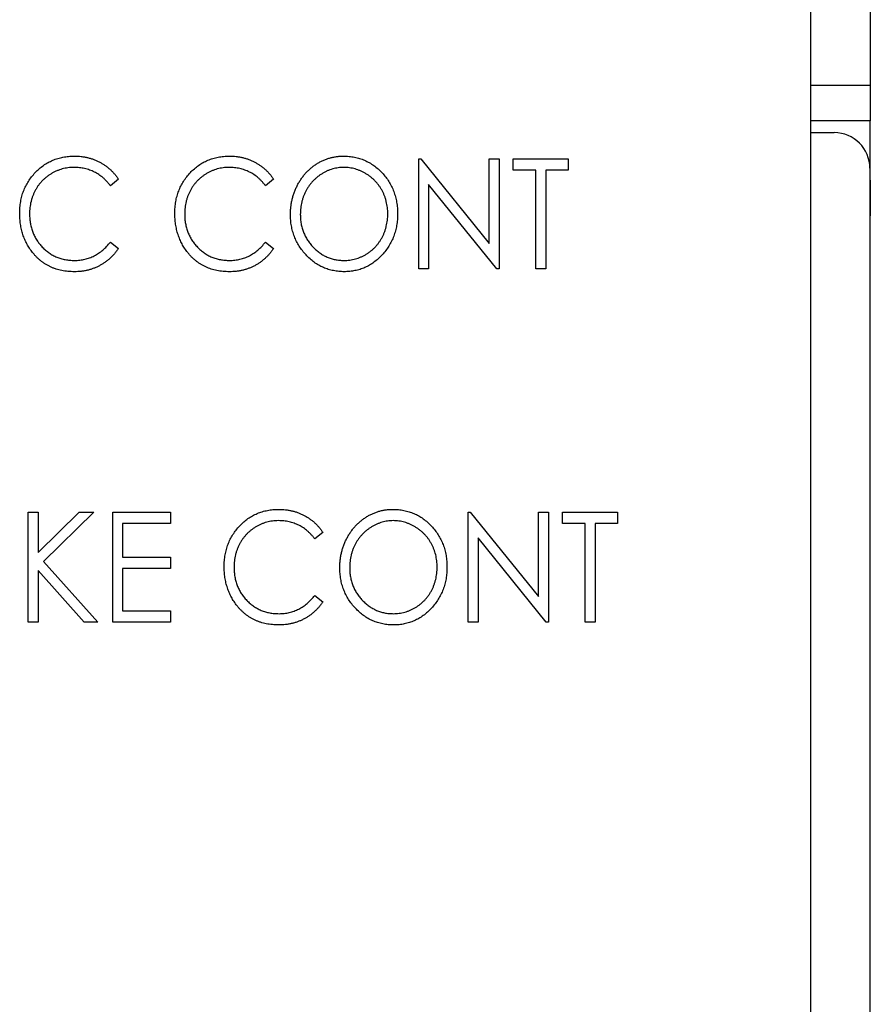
# Model space of a CAD drawing. Header units: millimetres. Extents: x 0 to 420, y 0 to 297.
# Tile 26 of 101: x 103 to 110, y 138 to 146. Entities that reach past the tile are written whole.
import ezdxf

# ---------------------------------------------------------------- set-up
doc = ezdxf.new("R2010")
doc.units = ezdxf.units.MM

msp = doc.modelspace()

# ---------------------------------------------------------------- linework, layer by layer
at = {"color": 7, "linetype": 'Continuous', "lineweight": 25}
for p, q in [((109.6892, 118.0915), (109.6892, 165.6665)), ((110.1892, 149.864), (110.1892, 145.464)), ((109.6892, 145.464), (110.1892, 145.464)), ((110.1892, 145.464), (110.1892, 145.164)), ((110.1892, 145.164), (109.6892, 145.164)), ((110.1892, 144.664), (110.1892, 145.164)), ((109.6892, 145.064), (109.8861, 145.064)), ((106.3879, 143.9165), (106.3879, 144.8425)), ((106.3879, 144.8425), (106.4054, 144.8425)), ((106.4054, 144.8425), (106.9816, 144.1315)), ((106.9816, 144.1315), (106.9816, 144.8425)), ((106.9816, 144.8425), (107.0647, 144.8425)), ((107.0647, 144.8425), (107.0647, 143.9165)), ((107.1834, 144.7476), (107.1834, 144.8425)), ((107.1834, 144.8425), (107.6464, 144.8425)), ((107.6464, 144.8425), (107.6464, 144.7476)), ((107.3733, 144.7476), (107.1834, 144.7476)), ((107.3733, 143.9165), (107.3733, 144.7476)), ((107.6464, 144.7476), (107.4564, 144.7476)), ((107.4564, 144.7476), (107.4564, 143.9165)), ((110.1861, 144.764), (110.1861, 116.5614)), ((103.8591, 144.6726), (103.7912, 144.617)), ((105.1651, 144.6726), (105.0972, 144.617)), ((107.0457, 143.9165), (106.471, 144.6259)), ((106.471, 144.6259), (106.471, 143.9165)), ((110.1861, 144.664), (110.1892, 144.664)), ((110.1892, 144.664), (110.1892, 144.364)), ((110.1892, 116.5614), (110.1892, 144.364)), ((103.7912, 144.1421), (103.8591, 144.087)), ((105.0972, 144.1421), (105.1651, 144.087)), ((106.471, 143.9165), (106.3879, 143.9165)), ((107.0647, 143.9165), (107.0457, 143.9165)), ((107.4564, 143.9165), (107.3733, 143.9165)), ((103.0993, 141.8675), (103.1824, 141.8675)), ((103.0993, 140.9415), (103.0993, 141.8675)), ((103.1824, 141.8675), (103.1824, 141.5273)), ((103.1824, 141.5273), (103.5284, 141.8675)), ((103.6514, 141.8675), (103.2288, 141.452)), ((103.5284, 141.8675), (103.6514, 141.8675)), ((103.8116, 141.8675), (104.2984, 141.8675)), ((103.8116, 140.9415), (103.8116, 141.8675)), ((104.2984, 141.8675), (104.2984, 141.7726)), ((106.8035, 140.9415), (106.8035, 141.8675)), ((106.8035, 141.8675), (106.8209, 141.8675)), ((106.8209, 141.8675), (107.3971, 141.1565)), ((107.3971, 141.1565), (107.3971, 141.8675)), ((107.3971, 141.8675), (107.4802, 141.8675)), ((107.4802, 141.8675), (107.4802, 140.9415)), ((107.5989, 141.7726), (107.5989, 141.8675)), ((107.5989, 141.8675), (108.0619, 141.8675)), ((108.0619, 141.8675), (108.0619, 141.7726)), ((104.2984, 141.7726), (103.8947, 141.7726)), ((103.8947, 141.7726), (103.8947, 141.4876)), ((107.7889, 141.7726), (107.5989, 141.7726)), ((107.7889, 140.9415), (107.7889, 141.7726)), ((108.0619, 141.7726), (107.872, 141.7726)), ((107.872, 141.7726), (107.872, 140.9415)), ((105.5806, 141.6976), (105.5127, 141.642)), ((107.4613, 140.9415), (106.8866, 141.6509)), ((106.8866, 141.6509), (106.8866, 140.9415)), ((103.8947, 141.4876), (104.2984, 141.4876)), ((104.2984, 141.4876), (104.2984, 141.3927)), ((103.2288, 141.452), (103.687, 140.9415)), ((104.2984, 141.3927), (103.8947, 141.3927)), ((103.8947, 141.3927), (103.8947, 141.0365)), ((103.5718, 140.9415), (103.1824, 141.3754)), ((103.1824, 141.3754), (103.1824, 140.9415)), ((105.5127, 141.1671), (105.5806, 141.112)), ((103.8947, 141.0365), (104.2984, 141.0365)), ((104.2984, 141.0365), (104.2984, 140.9415)), ((103.1824, 140.9415), (103.0993, 140.9415)), ((103.687, 140.9415), (103.5718, 140.9415)), ((104.2984, 140.9415), (103.8116, 140.9415)), ((106.8866, 140.9415), (106.8035, 140.9415)), ((107.4802, 140.9415), (107.4613, 140.9415)), ((107.872, 140.9415), (107.7889, 140.9415))]:
    msp.add_line(p, q, dxfattribs=at)
at = {"color": 8, "linetype": 'Continuous', "lineweight": 25}
msp.add_line((110.1892, 144.364), (110.1861, 144.364), dxfattribs=at)
at = {"color": 7, "linetype": 'Continuous', "lineweight": 25}
msp.add_arc((109.8861, 144.764), 0.3, 0, 90, dxfattribs=at)
for points, knots in [([(103.0281, 144.3849), (103.0284, 144.4016), (103.0292, 144.4343), (103.0355, 144.4824), (103.0456, 144.5284), (103.06, 144.5724), (103.0784, 144.6144), (103.1011, 144.6543), (103.1279, 144.6923), (103.1583, 144.7278), (103.1918, 144.7603), (103.2277, 144.7888), (103.266, 144.8125), (103.3061, 144.8324), (103.3484, 144.8477), (103.3928, 144.8583), (103.4393, 144.865), (103.4709, 144.8659), (103.487, 144.8663)], [0, 0, 0, 0, 0.067236, 0.132194, 0.195391, 0.257388, 0.318778, 0.380515, 0.442528, 0.505942, 0.569171, 0.630524, 0.690882, 0.750747, 0.811024, 0.872201, 0.934998, 1, 1, 1, 1]), ([(103.487, 144.8663), (103.4968, 144.8662), (103.5162, 144.8659), (103.5449, 144.8635), (103.5728, 144.8593), (103.6001, 144.8538), (103.6268, 144.8468), (103.6525, 144.8378), (103.6776, 144.8274), (103.702, 144.8155), (103.7254, 144.8023), (103.7478, 144.7875), (103.7691, 144.7715), (103.7895, 144.7545), (103.8085, 144.7359), (103.8266, 144.7161), (103.8437, 144.6951), (103.854, 144.6801), (103.8591, 144.6726)], [0, 0, 0, 0, 0.067002, 0.132942, 0.197212, 0.260814, 0.32354, 0.38588, 0.447839, 0.509647, 0.571537, 0.632443, 0.693319, 0.753787, 0.814645, 0.875557, 0.937659, 1, 1, 1, 1]), ([(104.334, 144.3849), (104.3344, 144.4016), (104.3351, 144.4343), (104.3414, 144.4824), (104.3516, 144.5284), (104.3659, 144.5724), (104.3844, 144.6144), (104.4071, 144.6543), (104.4338, 144.6923), (104.4642, 144.7278), (104.4977, 144.7603), (104.5337, 144.7888), (104.572, 144.8125), (104.612, 144.8324), (104.6544, 144.8477), (104.6988, 144.8583), (104.7452, 144.865), (104.7769, 144.8659), (104.793, 144.8663)], [0, 0, 0, 0, 0.067236, 0.132194, 0.195391, 0.257388, 0.318778, 0.380515, 0.442528, 0.505942, 0.569171, 0.630524, 0.690882, 0.750747, 0.811024, 0.872201, 0.934998, 1, 1, 1, 1]), ([(104.793, 144.8663), (104.8027, 144.8662), (104.8221, 144.8659), (104.8508, 144.8635), (104.8788, 144.8593), (104.9061, 144.8538), (104.9327, 144.8468), (104.9585, 144.8378), (104.9836, 144.8274), (105.0079, 144.8155), (105.0314, 144.8023), (105.0537, 144.7875), (105.075, 144.7715), (105.0954, 144.7545), (105.1144, 144.7359), (105.1326, 144.7161), (105.1496, 144.6951), (105.1599, 144.6801), (105.1651, 144.6726)], [0, 0, 0, 0, 0.0670023, 0.1329421, 0.1972118, 0.2608139, 0.3235398, 0.3858805, 0.4478395, 0.5096474, 0.5715368, 0.6324426, 0.693319, 0.7537865, 0.8146451, 0.8755569, 0.9376593, 1, 1, 1, 1]), ([(105.3076, 144.3754), (105.3077, 144.3865), (105.3081, 144.4083), (105.311, 144.4408), (105.3155, 144.4728), (105.3223, 144.5041), (105.3306, 144.5349), (105.3408, 144.565), (105.3531, 144.5945), (105.367, 144.6232), (105.3824, 144.6509), (105.3996, 144.6771), (105.4177, 144.7019), (105.4375, 144.725), (105.4587, 144.7464), (105.481, 144.7666), (105.5047, 144.7852), (105.5298, 144.8019), (105.5556, 144.8173), (105.5824, 144.8301), (105.6096, 144.8414), (105.6373, 144.8505), (105.6655, 144.8576), (105.6943, 144.8625), (105.7235, 144.8659), (105.7432, 144.8661), (105.7531, 144.8663)], [0, 0, 0, 0, 0.0448113, 0.0890115, 0.1327501, 0.1762331, 0.2192718, 0.2623245, 0.305647, 0.348979, 0.3922422, 0.4346099, 0.4761839, 0.517236, 0.5581645, 0.5987917, 0.6396676, 0.6806378, 0.7214671, 0.7617594, 0.8014818, 0.8409531, 0.8803811, 0.9197263, 0.9597164, 1, 1, 1, 1]), ([(105.7531, 144.8663), (105.7691, 144.8659), (105.8003, 144.865), (105.8463, 144.8584), (105.8901, 144.8472), (105.9322, 144.832), (105.972, 144.8119), (106.01, 144.7878), (106.0458, 144.7589), (106.0793, 144.7261), (106.1099, 144.6903), (106.1366, 144.6519), (106.1593, 144.6116), (106.1778, 144.5691), (106.1923, 144.5248), (106.2025, 144.4782), (106.2087, 144.4297), (106.2095, 144.3967), (106.2099, 144.3799)], [0, 0, 0, 0, 0.064112, 0.12603, 0.186709, 0.24615, 0.305771, 0.366051, 0.427384, 0.490821, 0.554635, 0.61692, 0.678954, 0.740666, 0.803314, 0.866858, 0.932414, 1, 1, 1, 1]), ([(103.4848, 144.7713), (103.4763, 144.7712), (103.4595, 144.771), (103.4345, 144.7682), (103.41, 144.7642), (103.3859, 144.7584), (103.3623, 144.7509), (103.3391, 144.7421), (103.3166, 144.7312), (103.2945, 144.7191), (103.2734, 144.7053), (103.2534, 144.6905), (103.2346, 144.6745), (103.2169, 144.6575), (103.2006, 144.6392), (103.1854, 144.6198), (103.1716, 144.5993), (103.159, 144.5777), (103.1476, 144.5553), (103.1381, 144.5321), (103.1295, 144.5083), (103.1231, 144.4836), (103.1175, 144.4583), (103.1139, 144.4324), (103.1116, 144.4057), (103.1113, 144.3877), (103.1112, 144.3786)], [0, 0, 0, 0, 0.042054, 0.083393, 0.124454, 0.165461, 0.206316, 0.247114, 0.288563, 0.330315, 0.372018, 0.413257, 0.453959, 0.494537, 0.53495, 0.575397, 0.616502, 0.657759, 0.699337, 0.740877, 0.782508, 0.824785, 0.867453, 0.910542, 0.954879, 1, 1, 1, 1]), ([(103.7912, 144.617), (103.7866, 144.6232), (103.7773, 144.6355), (103.762, 144.6526), (103.7462, 144.6688), (103.7299, 144.684), (103.7126, 144.6976), (103.6947, 144.7103), (103.6761, 144.7218), (103.6505, 144.7356), (103.6169, 144.7502), (103.5745, 144.7623), (103.5303, 144.77), (103.5001, 144.7709), (103.4848, 144.7713)], [0, 0, 0, 0, 0.065249, 0.129752, 0.19303, 0.255253, 0.317083, 0.378287, 0.439499, 0.500949, 0.623295, 0.74628, 0.871322, 1, 1, 1, 1]), ([(104.7907, 144.7713), (104.7823, 144.7712), (104.7654, 144.771), (104.7405, 144.7682), (104.7159, 144.7642), (104.6918, 144.7584), (104.6682, 144.7509), (104.645, 144.7421), (104.6225, 144.7312), (104.6004, 144.7191), (104.5794, 144.7053), (104.5593, 144.6905), (104.5405, 144.6745), (104.5229, 144.6575), (104.5065, 144.6392), (104.4914, 144.6198), (104.4775, 144.5993), (104.4649, 144.5777), (104.4535, 144.5553), (104.4441, 144.5321), (104.4355, 144.5083), (104.429, 144.4836), (104.4235, 144.4583), (104.4198, 144.4324), (104.4175, 144.4057), (104.4173, 144.3877), (104.4171, 144.3786)], [0, 0, 0, 0, 0.042054, 0.083393, 0.124454, 0.165461, 0.206316, 0.247114, 0.288563, 0.330315, 0.372018, 0.413257, 0.453959, 0.494537, 0.53495, 0.575397, 0.616502, 0.657759, 0.699337, 0.740877, 0.782508, 0.824785, 0.867453, 0.910542, 0.954879, 1, 1, 1, 1]), ([(105.0972, 144.617), (105.0925, 144.6232), (105.0832, 144.6355), (105.0679, 144.6526), (105.0521, 144.6688), (105.0358, 144.684), (105.0185, 144.6976), (105.0007, 144.7103), (104.9821, 144.7218), (104.9564, 144.7356), (104.9229, 144.7502), (104.8805, 144.7623), (104.8362, 144.77), (104.806, 144.7709), (104.7907, 144.7713)], [0, 0, 0, 0, 0.065249, 0.129752, 0.19303, 0.255253, 0.317083, 0.378287, 0.439499, 0.500949, 0.623295, 0.74628, 0.871322, 1, 1, 1, 1]), ([(105.7569, 144.7713), (105.7489, 144.7712), (105.733, 144.771), (105.7093, 144.7682), (105.6859, 144.7642), (105.6628, 144.7585), (105.6402, 144.7507), (105.6177, 144.7417), (105.5956, 144.7309), (105.574, 144.7184), (105.553, 144.7048), (105.5332, 144.6897), (105.5144, 144.6736), (105.497, 144.6563), (105.4806, 144.6379), (105.4655, 144.6183), (105.4516, 144.5975), (105.4388, 144.5758), (105.4275, 144.5531), (105.4176, 144.5296), (105.4093, 144.5055), (105.4024, 144.4808), (105.3973, 144.4554), (105.3933, 144.4295), (105.3911, 144.4029), (105.3908, 144.3849), (105.3907, 144.3758)], [0, 0, 0, 0, 0.039956, 0.079513, 0.119111, 0.158682, 0.198528, 0.238944, 0.279928, 0.321669, 0.363487, 0.405034, 0.446304, 0.487242, 0.528249, 0.569305, 0.611035, 0.653354, 0.695583, 0.737902, 0.780492, 0.823231, 0.866218, 0.910046, 0.954473, 1, 1, 1, 1]), ([(106.1267, 144.3801), (106.1266, 144.3891), (106.1263, 144.4068), (106.1241, 144.4332), (106.1201, 144.4588), (106.1151, 144.4839), (106.108, 144.5082), (106.1, 144.532), (106.09, 144.555), (106.0788, 144.5773), (106.0662, 144.5989), (106.0523, 144.6193), (106.037, 144.6386), (106.0207, 144.6569), (106.003, 144.6739), (105.9842, 144.69), (105.9641, 144.7048), (105.9429, 144.7184), (105.9209, 144.7309), (105.8985, 144.7416), (105.8757, 144.7507), (105.8527, 144.7585), (105.8291, 144.7642), (105.8053, 144.7682), (105.7812, 144.771), (105.765, 144.7712), (105.7569, 144.7713)], [0, 0, 0, 0, 0.044923, 0.089057, 0.132287, 0.174986, 0.217144, 0.258769, 0.300532, 0.342498, 0.384141, 0.425372, 0.466388, 0.507179, 0.548135, 0.589217, 0.630842, 0.673193, 0.715487, 0.757043, 0.79776, 0.838207, 0.878693, 0.918916, 0.959101, 1, 1, 1, 1]), ([(103.1362, 144.0547), (103.1275, 144.0662), (103.1102, 144.0892), (103.0884, 144.1264), (103.0697, 144.1651), (103.0545, 144.2057), (103.0426, 144.248), (103.0341, 144.2921), (103.029, 144.3379), (103.0284, 144.3691), (103.0281, 144.3849)], [0, 0, 0, 0, 0.122254, 0.24342, 0.364291, 0.486273, 0.609794, 0.736233, 0.865843, 1, 1, 1, 1]), ([(103.1112, 144.3786), (103.1115, 144.3649), (103.1121, 144.3381), (103.1173, 144.2987), (103.1254, 144.2611), (103.1376, 144.2253), (103.1524, 144.1909), (103.1713, 144.1586), (103.193, 144.1277), (103.2181, 144.0992), (103.2458, 144.0732), (103.2753, 144.0501), (103.3069, 144.031), (103.3401, 144.0151), (103.375, 144.0028), (103.4118, 143.9942), (103.4503, 143.9886), (103.4766, 143.988), (103.49, 143.9877)], [0, 0, 0, 0, 0.067402, 0.132225, 0.195291, 0.256964, 0.318228, 0.379385, 0.441024, 0.503862, 0.566597, 0.627855, 0.688166, 0.748276, 0.808707, 0.870424, 0.93412, 1, 1, 1, 1]), ([(104.4422, 144.0547), (104.4335, 144.0662), (104.4161, 144.0892), (104.3944, 144.1264), (104.3757, 144.1651), (104.3605, 144.2057), (104.3486, 144.248), (104.34, 144.2921), (104.335, 144.3379), (104.3343, 144.3691), (104.334, 144.3849)], [0, 0, 0, 0, 0.122254, 0.24342, 0.364291, 0.486273, 0.609794, 0.736233, 0.865843, 1, 1, 1, 1]), ([(104.4171, 144.3786), (104.4174, 144.3649), (104.418, 144.3381), (104.4232, 144.2987), (104.4314, 144.2611), (104.4435, 144.2253), (104.4584, 144.1909), (104.4772, 144.1586), (104.4989, 144.1277), (104.5241, 144.0992), (104.5518, 144.0732), (104.5813, 144.0501), (104.6129, 144.031), (104.646, 144.0151), (104.681, 144.0028), (104.7178, 143.9942), (104.7562, 143.9886), (104.7826, 143.988), (104.7959, 143.9877)], [0, 0, 0, 0, 0.067402, 0.132225, 0.195291, 0.256964, 0.318228, 0.379385, 0.441024, 0.503862, 0.566597, 0.627855, 0.688166, 0.748276, 0.808707, 0.870424, 0.93412, 1, 1, 1, 1]), ([(105.7602, 143.8928), (105.7446, 143.8932), (105.7139, 143.894), (105.6689, 143.9009), (105.6256, 143.9118), (105.5842, 143.9273), (105.5446, 143.9472), (105.5071, 143.9718), (105.4714, 144.0007), (105.4379, 144.0334), (105.4076, 144.0695), (105.3806, 144.1075), (105.3582, 144.1478), (105.3397, 144.1898), (105.3251, 144.2335), (105.315, 144.2792), (105.3087, 144.3267), (105.3079, 144.359), (105.3076, 144.3754)], [0, 0, 0, 0, 0.063524, 0.1248797, 0.1851554, 0.2448328, 0.3046269, 0.3650375, 0.4271695, 0.4912698, 0.5555883, 0.6186682, 0.681008, 0.7429033, 0.8052492, 0.8684741, 0.9332171, 1, 1, 1, 1]), ([(105.3907, 144.3758), (105.391, 144.3624), (105.3916, 144.3362), (105.3967, 144.2976), (105.405, 144.2606), (105.417, 144.2253), (105.432, 144.1913), (105.4507, 144.1591), (105.4725, 144.1284), (105.4976, 144.0999), (105.5248, 144.0736), (105.5539, 144.0506), (105.5844, 144.0313), (105.6162, 144.0154), (105.6493, 144.0028), (105.684, 143.9943), (105.72, 143.9886), (105.7445, 143.988), (105.7569, 143.9877)], [0, 0, 0, 0, 0.06753, 0.132738, 0.196163, 0.25879, 0.321017, 0.383435, 0.446363, 0.511011, 0.575079, 0.637133, 0.697793, 0.757163, 0.816573, 0.8765, 0.937463, 1, 1, 1, 1]), ([(105.7569, 143.9877), (105.7652, 143.9879), (105.7818, 143.9881), (105.8065, 143.9906), (105.8307, 143.9947), (105.8544, 144.0004), (105.8776, 144.0078), (105.9005, 144.0164), (105.9227, 144.0271), (105.9444, 144.0391), (105.9652, 144.0525), (105.985, 144.0673), (106.0035, 144.0833), (106.021, 144.1003), (106.0372, 144.1186), (106.0522, 144.1381), (106.0663, 144.1587), (106.0788, 144.1806), (106.09, 144.2033), (106.1, 144.2267), (106.108, 144.2508), (106.115, 144.2754), (106.1201, 144.3008), (106.1241, 144.3266), (106.1263, 144.3531), (106.1266, 144.371), (106.1267, 144.3801)], [0, 0, 0, 0, 0.041661, 0.082882, 0.123552, 0.164177, 0.204273, 0.24489, 0.285869, 0.327154, 0.368651, 0.40943, 0.450115, 0.490687, 0.531109, 0.572015, 0.613338, 0.655348, 0.697698, 0.739863, 0.781905, 0.824489, 0.86732, 0.910682, 0.954948, 1, 1, 1, 1]), ([(106.2099, 144.3799), (106.2095, 144.3632), (106.2087, 144.3304), (106.2024, 144.2823), (106.1923, 144.236), (106.1779, 144.1916), (106.1596, 144.1491), (106.1367, 144.1087), (106.1101, 144.0701), (106.0796, 144.0341), (106.0464, 144.001), (106.0108, 143.9722), (105.9736, 143.9474), (105.9343, 143.9275), (105.8934, 143.9117), (105.8505, 143.9009), (105.806, 143.894), (105.7756, 143.8932), (105.7602, 143.8928)], [0, 0, 0, 0, 0.067668, 0.133292, 0.19714, 0.260013, 0.322488, 0.385059, 0.448295, 0.51269, 0.576673, 0.638498, 0.698729, 0.757967, 0.817157, 0.876594, 0.937343, 1, 1, 1, 1]), ([(103.49, 143.9877), (103.5047, 143.9882), (103.5338, 143.9891), (103.5764, 143.9965), (103.6171, 144.0086), (103.656, 144.0256), (103.693, 144.0475), (103.728, 144.0743), (103.7613, 144.1058), (103.7811, 144.1298), (103.7912, 144.1421)], [0, 0, 0, 0, 0.1259, 0.248079, 0.368237, 0.488157, 0.609636, 0.7344, 0.864047, 1, 1, 1, 1]), ([(104.7959, 143.9877), (104.8107, 143.9882), (104.8397, 143.9891), (104.8823, 143.9965), (104.9231, 144.0086), (104.962, 144.0256), (104.9989, 144.0475), (105.0339, 144.0743), (105.0672, 144.1058), (105.0871, 144.1298), (105.0972, 144.1421)], [0, 0, 0, 0, 0.1259, 0.248079, 0.368237, 0.488157, 0.609636, 0.7344, 0.864047, 1, 1, 1, 1]), ([(103.4881, 143.8928), (103.479, 143.8928), (103.4608, 143.893), (103.434, 143.8952), (103.4079, 143.8982), (103.3826, 143.9027), (103.3579, 143.9082), (103.3341, 143.9153), (103.3109, 143.9235), (103.2885, 143.9329), (103.2669, 143.9438), (103.2459, 143.9558), (103.2257, 143.9692), (103.2063, 143.9837), (103.1876, 143.9995), (103.1695, 144.0165), (103.1524, 144.035), (103.1417, 144.0481), (103.1362, 144.0547)], [0, 0, 0, 0, 0.068335, 0.135464, 0.200567, 0.264774, 0.327263, 0.389343, 0.450083, 0.510699, 0.570569, 0.630747, 0.691051, 0.751063, 0.812002, 0.873718, 0.936106, 1, 1, 1, 1]), ([(103.8591, 144.087), (103.8538, 144.0794), (103.8431, 144.0644), (103.8257, 144.0432), (103.8073, 144.0232), (103.7879, 144.0046), (103.7676, 143.9872), (103.7461, 143.9712), (103.7238, 143.9565), (103.7005, 143.9432), (103.6764, 143.9313), (103.6515, 143.921), (103.626, 143.9124), (103.5998, 143.905), (103.5729, 143.8995), (103.5452, 143.8957), (103.5169, 143.8931), (103.4978, 143.8929), (103.4881, 143.8928)], [0, 0, 0, 0, 0.063576, 0.126691, 0.188634, 0.249942, 0.311426, 0.372445, 0.433495, 0.495161, 0.556733, 0.61789, 0.679838, 0.742002, 0.804922, 0.868441, 0.933689, 1, 1, 1, 1]), ([(104.7941, 143.8928), (104.7849, 143.8928), (104.7668, 143.893), (104.74, 143.8952), (104.7138, 143.8982), (104.6885, 143.9027), (104.6638, 143.9082), (104.64, 143.9153), (104.6169, 143.9235), (104.5944, 143.9329), (104.5728, 143.9438), (104.5518, 143.9558), (104.5317, 143.9692), (104.5122, 143.9837), (104.4935, 143.9995), (104.4755, 144.0165), (104.4584, 144.035), (104.4476, 144.0481), (104.4422, 144.0547)], [0, 0, 0, 0, 0.068335, 0.135464, 0.200567, 0.264774, 0.327263, 0.389343, 0.450083, 0.510699, 0.570569, 0.630747, 0.691051, 0.751063, 0.812002, 0.873718, 0.936106, 1, 1, 1, 1]), ([(105.1651, 144.087), (105.1597, 144.0794), (105.1491, 144.0644), (105.1316, 144.0432), (105.1132, 144.0232), (105.0938, 144.0046), (105.0735, 143.9872), (105.0521, 143.9712), (105.0297, 143.9565), (105.0064, 143.9432), (104.9824, 143.9313), (104.9575, 143.921), (104.932, 143.9124), (104.9057, 143.905), (104.8788, 143.8995), (104.8512, 143.8957), (104.8229, 143.8931), (104.8037, 143.8929), (104.7941, 143.8928)], [0, 0, 0, 0, 0.063576, 0.126691, 0.188634, 0.249942, 0.311426, 0.372445, 0.433495, 0.495161, 0.556733, 0.61789, 0.679838, 0.742002, 0.804922, 0.868441, 0.933689, 1, 1, 1, 1]), ([(104.7496, 141.4099), (104.7499, 141.4266), (104.7507, 141.4593), (104.757, 141.5074), (104.7671, 141.5534), (104.7814, 141.5974), (104.7999, 141.6394), (104.8226, 141.6793), (104.8494, 141.7173), (104.8798, 141.7528), (104.9132, 141.7853), (104.9492, 141.8138), (104.9875, 141.8375), (105.0276, 141.8574), (105.0699, 141.8727), (105.1143, 141.8833), (105.1607, 141.89), (105.1924, 141.8909), (105.2085, 141.8913)], [0, 0, 0, 0, 0.067236, 0.132194, 0.195391, 0.257388, 0.318778, 0.380515, 0.442528, 0.505942, 0.569171, 0.630524, 0.690882, 0.750747, 0.811024, 0.872201, 0.934998, 1, 1, 1, 1]), ([(105.2085, 141.8913), (105.2183, 141.8912), (105.2377, 141.8909), (105.2664, 141.8885), (105.2943, 141.8843), (105.3216, 141.8788), (105.3482, 141.8718), (105.374, 141.8628), (105.3991, 141.8524), (105.4234, 141.8405), (105.4469, 141.8273), (105.4693, 141.8125), (105.4906, 141.7965), (105.511, 141.7795), (105.53, 141.7609), (105.5481, 141.7411), (105.5652, 141.7201), (105.5755, 141.7051), (105.5806, 141.6976)], [0, 0, 0, 0, 0.067002, 0.132942, 0.197212, 0.260814, 0.32354, 0.38588, 0.447839, 0.509647, 0.571537, 0.632443, 0.693319, 0.753787, 0.814645, 0.875557, 0.937659, 1, 1, 1, 1]), ([(105.7231, 141.4004), (105.7233, 141.4115), (105.7236, 141.4333), (105.7265, 141.4658), (105.731, 141.4978), (105.7378, 141.5291), (105.7462, 141.5599), (105.7563, 141.59), (105.7686, 141.6195), (105.7825, 141.6482), (105.798, 141.6759), (105.8152, 141.7021), (105.8333, 141.7269), (105.853, 141.75), (105.8742, 141.7714), (105.8965, 141.7916), (105.9203, 141.8102), (105.9453, 141.8269), (105.9712, 141.8423), (105.998, 141.8551), (106.0251, 141.8664), (106.0528, 141.8755), (106.081, 141.8826), (106.1098, 141.8875), (106.139, 141.8909), (106.1588, 141.8911), (106.1687, 141.8913)], [0, 0, 0, 0, 0.044811, 0.089011, 0.13275, 0.176233, 0.219272, 0.262324, 0.305647, 0.348979, 0.392242, 0.43461, 0.476184, 0.517236, 0.558165, 0.598792, 0.639668, 0.680638, 0.721467, 0.761759, 0.801482, 0.840953, 0.880381, 0.919726, 0.959716, 1, 1, 1, 1]), ([(106.1687, 141.8913), (106.1846, 141.8909), (106.2159, 141.89), (106.2619, 141.8834), (106.3057, 141.8722), (106.3477, 141.857), (106.3875, 141.8369), (106.4256, 141.8128), (106.4614, 141.7839), (106.4948, 141.7511), (106.5254, 141.7153), (106.5521, 141.6769), (106.5749, 141.6366), (106.5933, 141.5941), (106.6079, 141.5498), (106.618, 141.5032), (106.6243, 141.4547), (106.625, 141.4217), (106.6254, 141.4049)], [0, 0, 0, 0, 0.064112, 0.12603, 0.186709, 0.24615, 0.305771, 0.366051, 0.427384, 0.490821, 0.554635, 0.61692, 0.678954, 0.740666, 0.803314, 0.866858, 0.932414, 1, 1, 1, 1]), ([(105.2063, 141.7963), (105.1978, 141.7962), (105.181, 141.796), (105.156, 141.7932), (105.1315, 141.7892), (105.1073, 141.7834), (105.0838, 141.7759), (105.0606, 141.7671), (105.038, 141.7562), (105.016, 141.7441), (104.9949, 141.7303), (104.9748, 141.7155), (104.9561, 141.6995), (104.9384, 141.6825), (104.922, 141.6642), (104.9069, 141.6448), (104.8931, 141.6243), (104.8805, 141.6027), (104.8691, 141.5803), (104.8596, 141.5571), (104.851, 141.5333), (104.8445, 141.5086), (104.839, 141.4833), (104.8354, 141.4574), (104.8331, 141.4307), (104.8328, 141.4127), (104.8327, 141.4036)], [0, 0, 0, 0, 0.042054, 0.083393, 0.124454, 0.165461, 0.206316, 0.247114, 0.288563, 0.330315, 0.372018, 0.413257, 0.453959, 0.494537, 0.53495, 0.575397, 0.616502, 0.657759, 0.699337, 0.740877, 0.782508, 0.824785, 0.867453, 0.910542, 0.954879, 1, 1, 1, 1]), ([(105.5127, 141.642), (105.508, 141.6482), (105.4987, 141.6605), (105.4835, 141.6776), (105.4677, 141.6938), (105.4514, 141.709), (105.434, 141.7226), (105.4162, 141.7353), (105.3976, 141.7468), (105.372, 141.7606), (105.3384, 141.7752), (105.296, 141.7873), (105.2518, 141.795), (105.2216, 141.7959), (105.2063, 141.7963)], [0, 0, 0, 0, 0.0652486, 0.1297525, 0.19303, 0.255253, 0.3170832, 0.3782865, 0.4394987, 0.5009491, 0.6232949, 0.7462805, 0.871322, 1, 1, 1, 1]), ([(106.1724, 141.7963), (106.1644, 141.7962), (106.1485, 141.796), (106.1249, 141.7932), (106.1015, 141.7892), (106.0784, 141.7835), (106.0557, 141.7757), (106.0332, 141.7667), (106.0111, 141.7559), (105.9895, 141.7434), (105.9686, 141.7298), (105.9487, 141.7147), (105.93, 141.6986), (105.9125, 141.6813), (105.8961, 141.6629), (105.881, 141.6433), (105.8671, 141.6225), (105.8544, 141.6008), (105.843, 141.5781), (105.8332, 141.5546), (105.8249, 141.5305), (105.8179, 141.5058), (105.8128, 141.4804), (105.8088, 141.4545), (105.8066, 141.4279), (105.8063, 141.4099), (105.8062, 141.4008)], [0, 0, 0, 0, 0.039956, 0.079513, 0.119111, 0.158682, 0.198528, 0.238944, 0.279928, 0.321669, 0.363487, 0.405034, 0.446304, 0.487242, 0.528249, 0.569305, 0.611035, 0.653354, 0.695583, 0.737902, 0.780492, 0.823231, 0.866218, 0.910046, 0.954473, 1, 1, 1, 1]), ([(106.5423, 141.4051), (106.5421, 141.4141), (106.5418, 141.4318), (106.5396, 141.4582), (106.5356, 141.4838), (106.5306, 141.5089), (106.5236, 141.5332), (106.5155, 141.557), (106.5056, 141.58), (106.4943, 141.6023), (106.4817, 141.6239), (106.4678, 141.6443), (106.4525, 141.6636), (106.4362, 141.6819), (106.4185, 141.6989), (106.3997, 141.715), (106.3796, 141.7298), (106.3584, 141.7434), (106.3364, 141.7559), (106.314, 141.7666), (106.2912, 141.7757), (106.2682, 141.7835), (106.2446, 141.7892), (106.2208, 141.7932), (106.1968, 141.796), (106.1806, 141.7962), (106.1724, 141.7963)], [0, 0, 0, 0, 0.044923, 0.089057, 0.132287, 0.174986, 0.217144, 0.258769, 0.300532, 0.342498, 0.384141, 0.425372, 0.466388, 0.507179, 0.548135, 0.589217, 0.630842, 0.673193, 0.715487, 0.757043, 0.79776, 0.838207, 0.878693, 0.918916, 0.959101, 1, 1, 1, 1]), ([(104.8577, 141.0797), (104.849, 141.0912), (104.8317, 141.1142), (104.8099, 141.1514), (104.7912, 141.1901), (104.776, 141.2307), (104.7641, 141.273), (104.7556, 141.3171), (104.7505, 141.3629), (104.7499, 141.3941), (104.7496, 141.4099)], [0, 0, 0, 0, 0.122254, 0.24342, 0.364291, 0.486273, 0.609794, 0.736233, 0.865843, 1, 1, 1, 1]), ([(104.8327, 141.4036), (104.833, 141.3899), (104.8336, 141.3631), (104.8388, 141.3237), (104.8469, 141.2861), (104.8591, 141.2503), (104.8739, 141.2159), (104.8927, 141.1836), (104.9144, 141.1527), (104.9396, 141.1242), (104.9673, 141.0982), (104.9968, 141.0751), (105.0284, 141.056), (105.0616, 141.0401), (105.0965, 141.0278), (105.1333, 141.0192), (105.1718, 141.0136), (105.1981, 141.013), (105.2115, 141.0127)], [0, 0, 0, 0, 0.067402, 0.132225, 0.195291, 0.256964, 0.318228, 0.379385, 0.441024, 0.503862, 0.566597, 0.627855, 0.688166, 0.748276, 0.808707, 0.870424, 0.93412, 1, 1, 1, 1]), ([(106.1757, 140.9178), (106.1601, 140.9182), (106.1294, 140.919), (106.0844, 140.9259), (106.0411, 140.9368), (105.9997, 140.9523), (105.9602, 140.9722), (105.9226, 140.9968), (105.887, 141.0257), (105.8535, 141.0584), (105.8231, 141.0945), (105.7961, 141.1325), (105.7737, 141.1728), (105.7552, 141.2148), (105.7406, 141.2585), (105.7305, 141.3042), (105.7242, 141.3517), (105.7235, 141.384), (105.7231, 141.4004)], [0, 0, 0, 0, 0.063524, 0.12488, 0.185155, 0.244833, 0.304627, 0.365038, 0.42717, 0.49127, 0.555588, 0.618668, 0.681008, 0.742903, 0.805249, 0.868474, 0.933217, 1, 1, 1, 1]), ([(105.8062, 141.4008), (105.8065, 141.3874), (105.8071, 141.3612), (105.8123, 141.3226), (105.8205, 141.2856), (105.8326, 141.2503), (105.8475, 141.2163), (105.8663, 141.1841), (105.8881, 141.1534), (105.9131, 141.1249), (105.9403, 141.0986), (105.9694, 141.0756), (105.9999, 141.0563), (106.0317, 141.0404), (106.0649, 141.0278), (106.0996, 141.0193), (106.1355, 141.0136), (106.16, 141.013), (106.1724, 141.0127)], [0, 0, 0, 0, 0.06753, 0.132738, 0.196163, 0.25879, 0.321017, 0.383435, 0.446363, 0.511011, 0.575079, 0.637133, 0.697793, 0.757163, 0.816573, 0.8765, 0.937463, 1, 1, 1, 1]), ([(106.1724, 141.0127), (106.1807, 141.0129), (106.1974, 141.0131), (106.222, 141.0156), (106.2463, 141.0197), (106.2699, 141.0254), (106.2931, 141.0328), (106.316, 141.0414), (106.3382, 141.0521), (106.3599, 141.0641), (106.3807, 141.0775), (106.4005, 141.0923), (106.4191, 141.1083), (106.4365, 141.1253), (106.4528, 141.1436), (106.4678, 141.1631), (106.4818, 141.1837), (106.4943, 141.2056), (106.5056, 141.2283), (106.5155, 141.2517), (106.5236, 141.2758), (106.5306, 141.3004), (106.5356, 141.3258), (106.5396, 141.3516), (106.5418, 141.3781), (106.5421, 141.396), (106.5423, 141.4051)], [0, 0, 0, 0, 0.041661, 0.082882, 0.123552, 0.164177, 0.204273, 0.24489, 0.285869, 0.327154, 0.368651, 0.40943, 0.450115, 0.490687, 0.531109, 0.572015, 0.613338, 0.655348, 0.697698, 0.739863, 0.781905, 0.824489, 0.86732, 0.910682, 0.954948, 1, 1, 1, 1]), ([(106.6254, 141.4049), (106.625, 141.3882), (106.6243, 141.3554), (106.618, 141.3073), (106.6078, 141.261), (106.5935, 141.2166), (106.5751, 141.1741), (106.5522, 141.1337), (106.5257, 141.0951), (106.4952, 141.0591), (106.462, 141.026), (106.4263, 140.9972), (106.3892, 140.9724), (106.3498, 140.9525), (106.3089, 140.9367), (106.2661, 140.9259), (106.2215, 140.919), (106.1911, 140.9182), (106.1757, 140.9178)], [0, 0, 0, 0, 0.067668, 0.133292, 0.19714, 0.260013, 0.322488, 0.385059, 0.448295, 0.51269, 0.576673, 0.638498, 0.698729, 0.757967, 0.817157, 0.876594, 0.937343, 1, 1, 1, 1]), ([(105.2115, 141.0127), (105.2262, 141.0132), (105.2553, 141.0141), (105.2979, 141.0215), (105.3386, 141.0336), (105.3775, 141.0506), (105.4145, 141.0725), (105.4495, 141.0993), (105.4828, 141.1308), (105.5026, 141.1548), (105.5127, 141.1671)], [0, 0, 0, 0, 0.1259, 0.248079, 0.368237, 0.488157, 0.609636, 0.7344, 0.864047, 1, 1, 1, 1]), ([(105.2096, 140.9178), (105.2005, 140.9178), (105.1823, 140.918), (105.1555, 140.9202), (105.1294, 140.9232), (105.1041, 140.9277), (105.0794, 140.9332), (105.0556, 140.9403), (105.0324, 140.9485), (105.01, 140.9579), (104.9883, 140.9688), (104.9674, 140.9808), (104.9472, 140.9942), (104.9278, 141.0087), (104.909, 141.0245), (104.891, 141.0415), (104.8739, 141.06), (104.8631, 141.0731), (104.8577, 141.0797)], [0, 0, 0, 0, 0.068335, 0.135464, 0.200567, 0.264774, 0.327263, 0.389343, 0.450083, 0.510699, 0.570569, 0.630747, 0.691051, 0.751063, 0.812002, 0.873718, 0.936106, 1, 1, 1, 1]), ([(105.5806, 141.112), (105.5753, 141.1044), (105.5646, 141.0894), (105.5472, 141.0682), (105.5287, 141.0482), (105.5094, 141.0296), (105.489, 141.0122), (105.4676, 140.9962), (105.4453, 140.9815), (105.422, 140.9682), (105.3979, 140.9563), (105.373, 140.946), (105.3475, 140.9374), (105.3213, 140.93), (105.2943, 140.9245), (105.2667, 140.9207), (105.2384, 140.9181), (105.2193, 140.9179), (105.2096, 140.9178)], [0, 0, 0, 0, 0.0635762, 0.1266905, 0.1886339, 0.2499415, 0.3114256, 0.3724454, 0.4334947, 0.4951606, 0.5567327, 0.6178899, 0.6798377, 0.7420022, 0.8049218, 0.8684411, 0.9336894, 1, 1, 1, 1])]:
    msp.add_open_spline(points, degree=3, knots=knots, dxfattribs=at)

doc.saveas('drawing.dxf')
